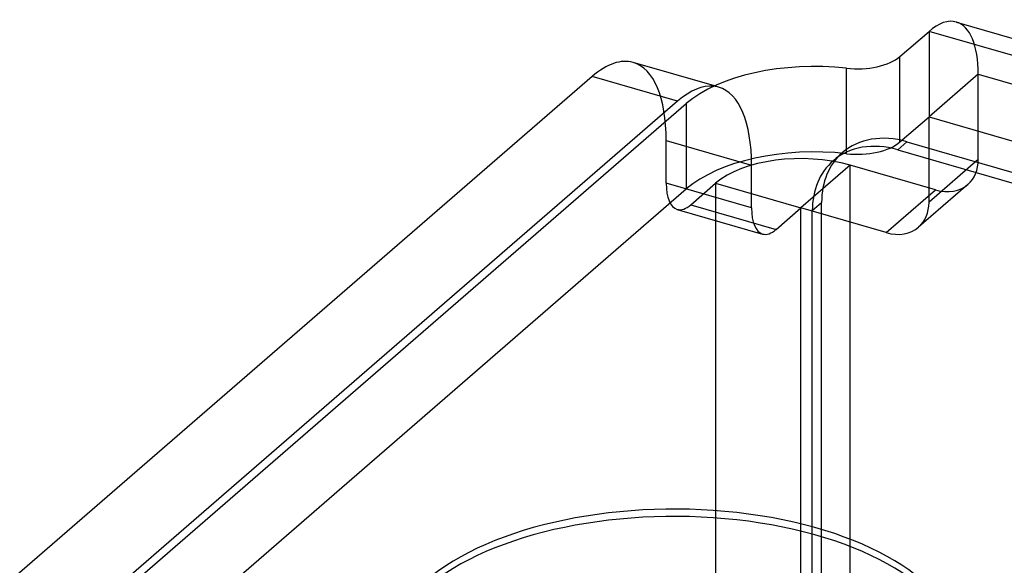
# Model space of a CAD drawing. Header units: millimetres. Extents: x -24 to 80, y -43 to 164.
# Tile 148 of 223: x -7.56 to 2.43, y 158.07 to 163.61. Entities that reach past the tile are written whole.
import ezdxf

# ---------------------------------------------------------------- set-up
doc = ezdxf.new("R2010")
doc.units = ezdxf.units.MM
doc.layers.add('MAIN-1', color=7, linetype='Continuous')
doc.layers.add('MAIN-2', color=7, linetype='Continuous')

msp = doc.modelspace()

# ---------------------------------------------------------------- linework, layer by layer
at = {"layer": 'MAIN-1'}
for p, q in [((1.9424, 163.5816), (78.1526, 141.5816)), ((1.3707, 163.2319), (1.6651, 163.4868)), ((77.8753, 141.4868), (1.6651, 163.4868)), ((-0.5102, 162.9336), (-1.334, 163.1714)), ((-1.75, 163.0293), (-23.15, 144.4963)), ((-0.884, 162.7793), (-1.75, 163.0293)), ((-0.884, 162.7793), (-22.284, 144.2463)), ((-20.9474, 145.3039), (-0.7957, 162.7557))]:
    msp.add_line(p, q, dxfattribs=at)
for centre, major_axis, ratio, start_param, end_param in [((1.6651, 162.6208), (-0.2774, -0.9608), 0.433013, -3.141586, -2.55359), ((-1.75, 161.7302), (-0.416, -1.4412), 0.433013, -3.141586, -2.55359), ((0.5033, 162.3807), (-1.5, 0), 0.5, -1.789702, -0.523599), ((0.9377, 163.3569), (0.5, 0), 0.5, -1.789702, -0.523599), ((-0.884, 161.4802), (0.416, 1.4412), 0.433013, 0.075418, 0.588003), ((-0.9182, 157.1889), (-2.91, 0), 0.5, 3.141499, 5.759587)]:
    msp.add_ellipse(centre, major_axis=major_axis, ratio=ratio, start_param=start_param, end_param=end_param, dxfattribs=at)
at = {"layer": 'MAIN-2'}
for p, q in [((1.6651, 163.4868), (1.6651, 162.6208)), ((1.3707, 162.3658), (1.3707, 163.2319)), ((0.8291, 162.2468), (0.8291, 163.1128)), ((2.1651, 163.0538), (1.6651, 162.6208)), ((2.1651, 162.1878), (2.1651, 163.0538)), ((2.1651, 163.0538), (78.3753, 141.0538)), ((-0.4679, 162.9214), (-0.5102, 162.9336)), ((-0.7957, 162.7557), (-0.7957, 161.8897)), ((1.3707, 162.3658), (1.6651, 162.6208)), ((1.6651, 162.6208), (77.8753, 140.6208)), ((1.6651, 161.7548), (1.6651, 162.6208)), ((-1, 161.9468), (-1, 162.3798)), ((-1, 162.3798), (-0.134, 162.1298)), ((1.4419, 162.3677), (1.3479, 162.2863)), ((1.4419, 162.3677), (3.4749, 161.7808)), ((0.7872, 162.2576), (0.6932, 162.1762)), ((1.3479, 162.2863), (3.3809, 161.6994)), ((2.1651, 162.1878), (1.6651, 161.7548)), ((-0.134, 161.6968), (-0.134, 162.1298)), ((0.866, 162.1298), (0.366, 161.6968)), ((0.866, -0.25), (0.866, 162.1298)), ((1.7321, 161.8798), (0.866, 162.1298)), ((-0.134, 161.6968), (-1, 161.9468)), ((-0.75, 161.7302), (-0.5, 161.9468)), ((-0.5, 161.9468), (0.366, 161.6968)), ((-0.5, 161.9468), (-0.5, -0.433)), ((-20.9474, 144.4378), (-0.7957, 161.8897)), ((1.2321, 161.4468), (1.7321, 161.8798)), ((2.0594, 161.9348), (1.5594, 161.5018)), ((0.4818, 161.6702), (0.5758, 161.7517)), ((0.5758, 149.4108), (0.5758, 161.7517)), ((-0.8887, 161.6829), (-0.0226, 161.4329)), ((-0.75, 161.7302), (0.116, 161.4802)), ((0.116, 161.4802), (0.366, 161.6968)), ((1.2321, 161.4468), (0.366, 161.6968)), ((0.366, -0.683), (0.366, 161.6968)), ((0.4818, 149.3294), (0.4818, 161.6702))]:
    msp.add_line(p, q, dxfattribs=at)
for centre, major_axis, ratio, start_param, end_param in [((1.6651, 162.6208), (-0.2774, -0.9608), 0.433013, 2.158799, 3.141599), ((-1.75, 161.7302), (-0.416, -1.4412), 0.433013, 2.158799, 3.141599), ((-0.884, 161.4802), (0.416, 1.4412), 0.433013, 0.000007, 0.075418), ((-0.884, 161.4802), (0.416, 1.4412), 0.433013, -0.982794, 0.000007), ((1.4419, 161.5017), (-0.6547, 0.7559), 0.75, -0.857072, 0.000079), ((1.3479, 161.4202), (0.6547, -0.7559), 0.75, 2.284521, 3.141672), ((0.9377, 162.4908), (-0.5, 0), 0.5, 1.35189, 2.617994), ((0.5033, 161.5147), (1.5, 0), 0.5, 1.35189, 2.617994), ((0.366, 161.6968), (-1, 0), 0.5, -2.094395, -0.523599), ((1.4419, 161.5017), (-0.6547, 0.7559), 0.75, 0.000079, 0.713724), ((1.3479, 161.4202), (0.6547, -0.7559), 0.75, -3.141514, -2.427868), ((1.7321, 162.3128), (0.3273, -0.378), 0.75, 0.000079, 0.713724), ((-0.75, 162.1633), (0.1387, 0.4804), 0.433013, 2.158799, 3.141599), ((1.7321, 162.3128), (0.3273, -0.378), 0.75, -0.857072, 0.000079), ((1.2321, 161.8798), (-0.3273, 0.378), 0.75, -3.141514, -2.427868), ((-0.75, 162.1633), (0.1387, 0.4804), 0.433013, -3.141586, -2.55359), ((0.116, 161.9133), (-0.1387, -0.4804), 0.433013, -0.982794, 0.000007), ((0.116, 161.9133), (-0.1387, -0.4804), 0.433013, 0.000007, 0.588003), ((1.2321, 161.8798), (-0.3273, 0.378), 0.75, 2.284521, 3.141672), ((-0.9182, 157.1151), (2.91, 0), 0.5, -0.000094, 2.617994)]:
    msp.add_ellipse(centre, major_axis=major_axis, ratio=ratio, start_param=start_param, end_param=end_param, dxfattribs=at)

doc.saveas('drawing.dxf')
